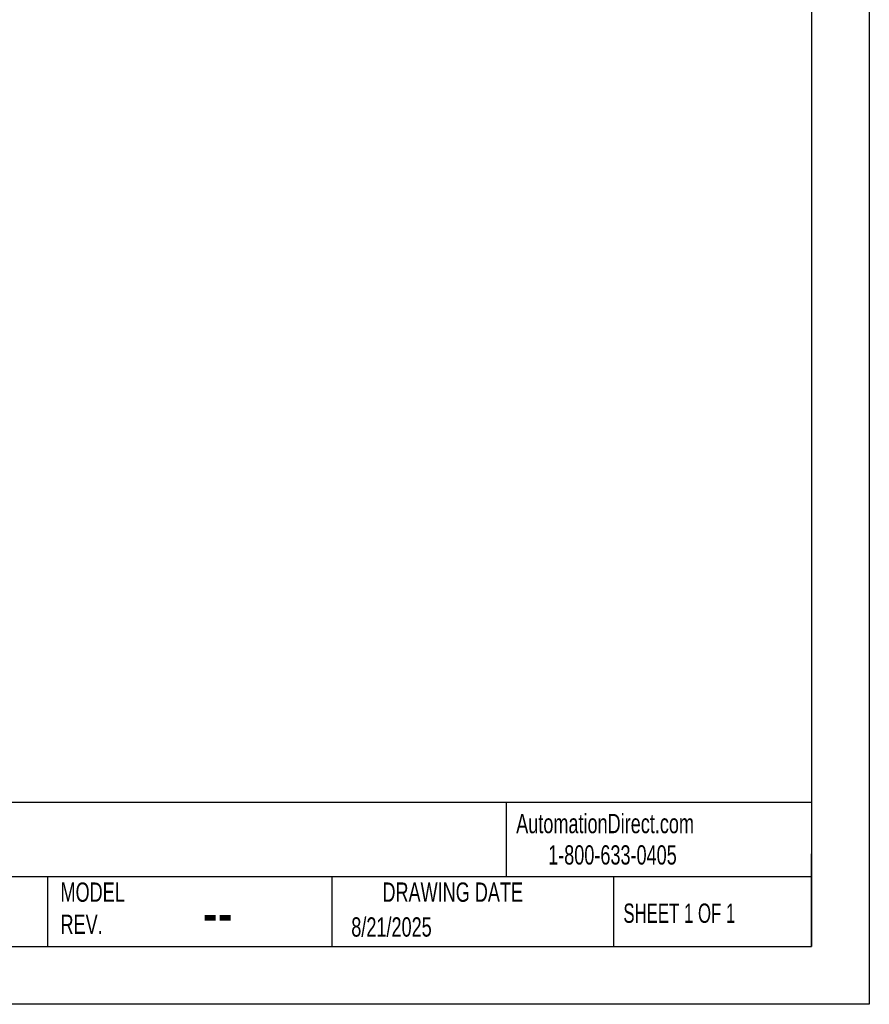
# Model space of a CAD drawing. Header units: millimetres. Extents: x 0 to 279, y 0 to 216.
# Tile 2 of 3: x 186 to 279, y 0 to 108. Entities that reach past the tile are written whole.
import ezdxf

# ---------------------------------------------------------------- set-up
doc = ezdxf.new("R2010")
doc.units = ezdxf.units.MM
doc.layers.add('TEXT', color=140, linetype='Continuous', lineweight=25)
doc.styles.add('SLDTEXTSTYLE0', font='TXT', dxfattribs={"width": 0.7})
doc.styles.add('SLDTEXTSTYLE1', font='TXT', dxfattribs={"width": 0.65})

msp = doc.modelspace()

# ---------------------------------------------------------------- linework, layer by layer
at = {"color": 7, "linetype": 'Continuous'}
for p, q in [((279.4, 215.9), (279.4, 0)), ((279.4, 0), (0, 0))]:
    msp.add_line(p, q, dxfattribs=at)
at = {"layer": 'TEXT'}
for p, q in [((273.05, 209.55), (273.05, 6.35)), ((273.05, 22.13), (6.35, 22.13)), ((239.58, 22.13), (239.58, 13.97)), ((273.05, 6.35), (273.05, 16.51)), ((273.05, 13.97), (6.35, 13.97)), ((189.3, 13.97), (189.3, 6.35)), ((220.47, 13.97), (220.47, 6.35)), ((251.35, 13.97), (251.35, 6.35)), ((6.35, 6.35), (273.05, 6.35))]:
    msp.add_line(p, q, dxfattribs=at)

# ---------------------------------------------------------------- texts
at = {"color": 179, "linetype": 'Continuous', "lineweight": 18, "char_height": 2.1167, "attachment_point": 1, "style": 'SLDTEXTSTYLE0'}
for s, insert in [('AutomationDirect.com', (240.69, 20.88)), ('1-800-633-0405', (244.19, 17.44))]:
    msp.add_mtext(s, dxfattribs=dict(at, insert=insert))
at = {"layer": 'TEXT'}
for s, insert, char_height, attachment_point, style in [('MODEL ^JREV.', (190.73, 13.36), 2.1167, 1, 'SLDTEXTSTYLE0'), ('DRAWING DATE', (233.73, 13.36), 2.1167, 2, 'SLDTEXTSTYLE0'), ('SHEET 1 OF 1', (252.44, 11.05), 2.1167, 1, 'SLDTEXTSTYLE1'), ('--', (206.3, 12.73), 5.292, 1, 'SLDTEXTSTYLE0'), ('8/21/2025', (222.61, 9.54), 2.117, 1, 'SLDTEXTSTYLE0')]:
    msp.add_mtext(s, dxfattribs=dict(at, insert=insert, char_height=char_height, attachment_point=attachment_point, style=style))

doc.saveas('drawing.dxf')
